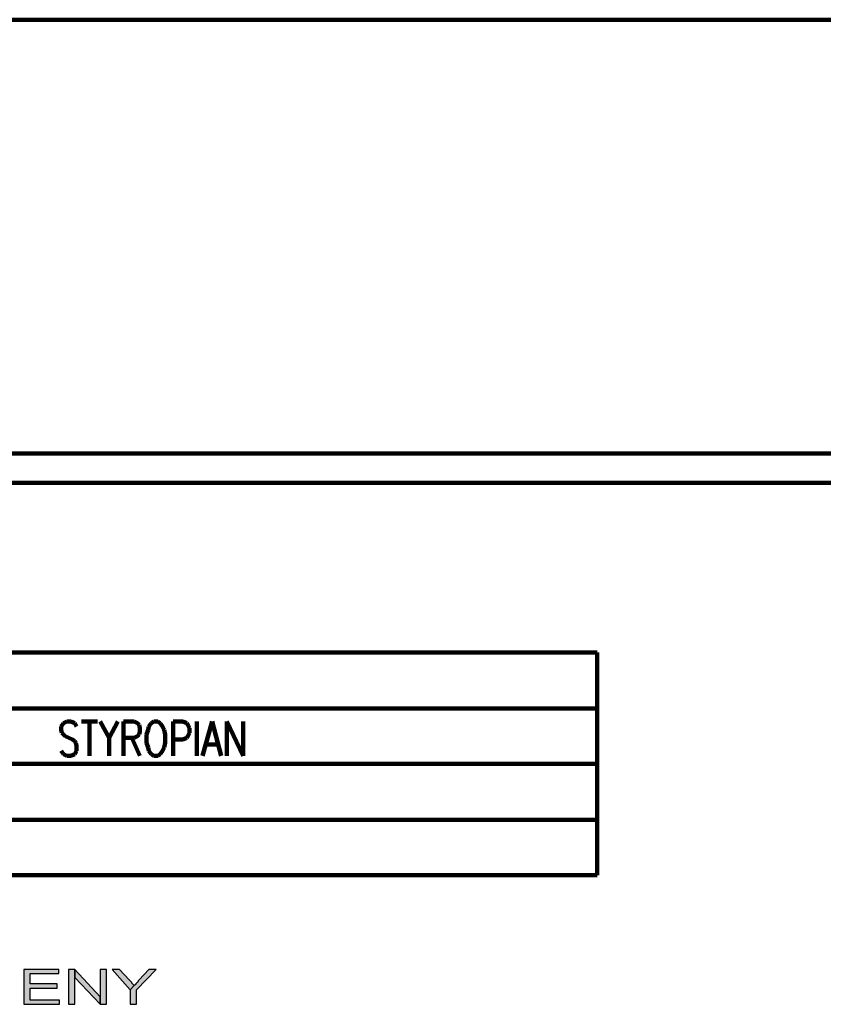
# Model space of a CAD drawing. Header units: inches. Extents: x -1901 to 7725, y 4299 to 7113.
# Tile 43 of 180: x 1085 to 1503, y 4847 to 5359. Entities that reach past the tile are written whole.
import ezdxf

# ---------------------------------------------------------------- set-up
doc = ezdxf.new("R2010")
doc.units = ezdxf.units.IN
doc.header["$MEASUREMENT"] = 0
doc.layers.add('at_Entity', color=7, linetype='Continuous')
doc.layers.add('at_Solid', color=7, linetype='Continuous')

msp = doc.modelspace()

# ---------------------------------------------------------------- hatches: boundary and pattern name
at = {"layer": 'at_Solid'}
for points in [[(1105.19, 4865.35), (1087.03, 4865.35), (1087.03, 4847.18), (1105.61, 4847.18), (1105.61, 4849.3), (1090.4, 4849.3), (1090.4, 4855.63), (1104.35, 4855.63), (1104.35, 4857.75), (1090.4, 4857.75), (1090.4, 4863.24), (1105.19, 4863.24)], [(1113.64, 4865.35), (1110.26, 4865.35), (1110.26, 4847.18), (1113.64, 4847.18), (1113.64, 4861.13)], [(1113.64, 4865.35), (1113.64, 4861.13), (1126.73, 4847.18), (1126.73, 4850.99)], [(1130.11, 4865.35), (1126.73, 4865.35), (1126.73, 4847.18), (1130.11, 4847.18)], [(1136.87, 4865.35), (1133.07, 4865.35), (1142.36, 4854.79), (1144.47, 4856.9), (1144.05, 4857.32), (1143.63, 4857.75), (1143.2, 4858.17), (1143.2, 4858.59), (1142.78, 4859.01), (1142.36, 4859.43), (1141.94, 4859.86)], [(1155.88, 4865.35), (1152.08, 4865.35), (1147.01, 4859.86), (1146.58, 4859.43), (1146.16, 4858.59), (1145.74, 4858.17), (1145.32, 4857.75), (1144.89, 4857.32), (1144.47, 4856.9), (1142.36, 4854.79), (1142.36, 4847.18), (1145.74, 4847.18), (1145.74, 4854.79)]]:
    msp.add_hatch(color=7, dxfattribs=at).paths.add_polyline_path(points)

# ---------------------------------------------------------------- linework, layer by layer
at = {"layer": 'at_Entity', "color": 7, "lineweight": 211}
for p, q in [((-1155.06, 5359.13), (1688.95, 5359.13)), ((-1095.96, 5133.57), (1748.93, 5133.57)), ((151.41, 5118.37), (1679.23, 5118.37)), ((602.53, 5030.09), (1385.24, 5030.09)), ((705.18, 5030.09), (1385.24, 5030.09)), ((1385.24, 5030.09), (1385.24, 4914.35)), ((705.18, 5000.94), (1385.24, 5000.94)), ((1107.72, 4993.34), (1106.45, 4991.65)), ((1106.45, 4991.65), (1106.45, 4989.96)), ((1109.41, 4994.18), (1107.72, 4993.34)), ((1111.53, 4994.18), (1109.41, 4994.18)), ((1113.64, 4993.34), (1111.53, 4994.18)), ((1114.48, 4991.65), (1113.64, 4993.34)), ((1117.02, 4994.18), (1125.46, 4994.18)), ((1121.24, 4994.18), (1121.24, 4976.44)), ((1126.73, 4994.18), (1131.38, 4985.73)), ((1136.03, 4994.18), (1131.38, 4985.73)), ((1138.98, 4976.44), (1138.98, 4994.18)), ((1138.98, 4994.18), (1144.47, 4994.18)), ((1144.47, 4994.18), (1146.16, 4993.34)), ((1146.16, 4993.34), (1147.01, 4992.49)), ((1147.01, 4992.49), (1147.43, 4990.8)), ((1152.08, 4991.65), (1151.65, 4989.96)), ((1153.34, 4993.34), (1152.08, 4991.65)), ((1154.61, 4994.18), (1153.34, 4993.34)), ((1156.72, 4994.18), (1154.61, 4994.18)), ((1157.99, 4993.34), (1156.72, 4994.18)), ((1159.26, 4991.65), (1157.99, 4993.34)), ((1160.1, 4989.96), (1159.26, 4991.65)), ((1164.75, 4976.44), (1164.75, 4994.18)), ((1164.75, 4994.18), (1169.82, 4994.18)), ((1169.82, 4994.18), (1171.93, 4993.34)), ((1171.93, 4993.34), (1172.35, 4992.49)), ((1172.35, 4992.49), (1173.2, 4990.8)), ((1177, 4994.18), (1177, 4976.44)), ((1179.95, 4976.44), (1185.02, 4994.18)), ((1185.02, 4994.18), (1189.67, 4976.44)), ((1192.62, 4976.44), (1192.62, 4994.18)), ((1192.62, 4994.18), (1201.07, 4976.44)), ((1201.07, 4976.44), (1201.07, 4994.18)), ((1106.45, 4989.96), (1106.88, 4988.27)), ((1106.88, 4988.27), (1107.72, 4987.42)), ((1107.72, 4987.42), (1108.57, 4986.58)), ((1108.57, 4986.58), (1112.37, 4984.89)), ((1146.16, 4986.58), (1144.47, 4985.73)), ((1147.01, 4987.42), (1146.16, 4986.58)), ((1147.43, 4989.11), (1147.01, 4987.42)), ((1147.43, 4990.8), (1147.43, 4989.11)), ((1151.65, 4989.96), (1150.81, 4987.42)), ((1150.81, 4987.42), (1150.81, 4983.2)), ((1160.52, 4987.42), (1160.1, 4989.96)), ((1160.52, 4983.2), (1160.52, 4987.42)), ((1172.35, 4986.58), (1171.93, 4985.73)), ((1173.2, 4988.27), (1172.35, 4986.58)), ((1173.2, 4990.8), (1173.2, 4988.27)), ((1112.37, 4984.89), (1113.64, 4984.05)), ((1113.64, 4984.05), (1114.06, 4983.2)), ((1114.06, 4983.2), (1114.48, 4981.51)), ((1114.48, 4981.51), (1114.48, 4978.97)), ((1131.38, 4985.73), (1131.38, 4976.44)), ((1144.47, 4985.73), (1138.98, 4985.73)), ((1143.2, 4985.73), (1147.43, 4976.44)), ((1150.81, 4983.2), (1151.65, 4980.66)), ((1160.1, 4980.66), (1160.52, 4983.2)), ((1169.82, 4984.89), (1164.75, 4984.89)), ((1171.93, 4985.73), (1169.82, 4984.89)), ((1182.07, 4982.35), (1187.98, 4982.35)), ((1107.72, 4977.28), (1106.45, 4978.97)), ((1109.41, 4976.44), (1107.72, 4977.28)), ((1111.53, 4976.44), (1109.41, 4976.44)), ((1113.64, 4977.28), (1111.53, 4976.44)), ((1114.48, 4978.97), (1113.64, 4977.28)), ((1151.65, 4980.66), (1152.08, 4978.97)), ((1152.08, 4978.97), (1153.34, 4977.28)), ((1153.34, 4977.28), (1154.61, 4976.44)), ((1154.61, 4976.44), (1156.72, 4976.44)), ((1156.72, 4976.44), (1157.99, 4977.28)), ((1157.99, 4977.28), (1159.26, 4978.97)), ((1159.26, 4978.97), (1160.1, 4980.66)), ((705.18, 4972.22), (1385.24, 4972.22)), ((705.18, 4943.07), (1385.24, 4943.07)), ((1385.24, 4914.35), (602.53, 4914.35))]:
    msp.add_line(p, q, dxfattribs=at)
at = {"layer": 'at_Entity', "color": 7}
for p, q in [((1105.19, 4865.35), (1087.03, 4865.35)), ((1087.03, 4865.35), (1087.03, 4847.18)), ((1105.19, 4863.24), (1105.19, 4865.35)), ((1113.64, 4865.35), (1110.26, 4865.35)), ((1110.26, 4865.35), (1110.26, 4847.18)), ((1113.64, 4861.13), (1113.64, 4865.35)), ((1113.64, 4865.35), (1113.64, 4861.13)), ((1126.73, 4850.99), (1113.64, 4865.35)), ((1130.11, 4865.35), (1126.73, 4865.35)), ((1126.73, 4865.35), (1126.73, 4847.18)), ((1130.11, 4847.18), (1130.11, 4865.35)), ((1136.87, 4865.35), (1133.07, 4865.35)), ((1133.07, 4865.35), (1142.36, 4854.79)), ((1141.94, 4859.86), (1136.87, 4865.35)), ((1145.74, 4854.79), (1155.88, 4865.35)), ((1152.08, 4865.35), (1147.01, 4859.86)), ((1155.88, 4865.35), (1152.08, 4865.35)), ((1090.4, 4857.75), (1090.4, 4863.24)), ((1090.4, 4863.24), (1105.19, 4863.24)), ((1113.64, 4847.18), (1113.64, 4861.13)), ((1113.64, 4861.13), (1126.73, 4847.18)), ((1142.36, 4859.43), (1141.94, 4859.86)), ((1142.78, 4859.01), (1142.36, 4859.43)), ((1143.2, 4858.59), (1142.78, 4859.01)), ((1143.2, 4858.17), (1143.2, 4858.59)), ((1146.16, 4858.59), (1145.74, 4858.17)), ((1146.58, 4859.43), (1146.16, 4858.59)), ((1147.01, 4859.86), (1146.58, 4859.43)), ((1147.01, 4859.86), (1147.01, 4859.86)), ((1104.35, 4857.75), (1090.4, 4857.75)), ((1090.4, 4849.3), (1090.4, 4855.63)), ((1090.4, 4855.63), (1104.35, 4855.63)), ((1104.35, 4855.63), (1104.35, 4857.75)), ((1142.36, 4854.79), (1144.47, 4856.9)), ((1144.47, 4856.9), (1142.36, 4854.79)), ((1142.36, 4854.79), (1142.36, 4847.18)), ((1143.63, 4857.75), (1143.2, 4858.17)), ((1144.05, 4857.32), (1143.63, 4857.75)), ((1144.47, 4856.9), (1144.05, 4857.32)), ((1144.89, 4857.32), (1144.47, 4856.9)), ((1144.47, 4856.9), (1144.47, 4856.9)), ((1145.32, 4857.75), (1144.89, 4857.32)), ((1144.89, 4857.32), (1144.89, 4857.32)), ((1145.74, 4858.17), (1145.32, 4857.75)), ((1145.74, 4847.18), (1145.74, 4854.79)), ((1105.61, 4849.3), (1090.4, 4849.3)), ((1105.61, 4847.18), (1105.61, 4849.3)), ((1126.73, 4847.18), (1126.73, 4850.99)), ((1087.03, 4847.18), (1105.61, 4847.18)), ((1110.26, 4847.18), (1113.64, 4847.18)), ((1126.73, 4847.18), (1130.11, 4847.18)), ((1142.36, 4847.18), (1145.74, 4847.18))]:
    msp.add_line(p, q, dxfattribs=at)

doc.saveas('drawing.dxf')
